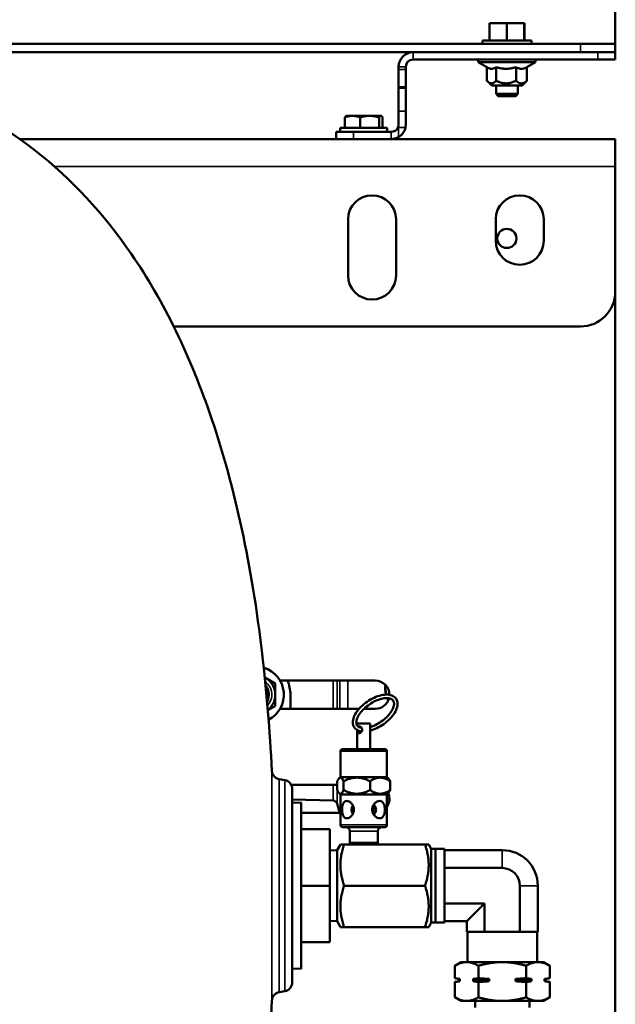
# Model space of a CAD drawing. Header units: inches. Extents: x 1 to 237, y 4 to 150.
# Tile 15 of 237: x 90.54 to 99.11, y 31.95 to 46.13. Entities that reach past the tile are written whole.
import ezdxf

# ---------------------------------------------------------------- set-up
doc = ezdxf.new("R2010")
doc.units = ezdxf.units.IN
doc.header["$LTSCALE"] = 7
doc.header["$MEASUREMENT"] = 0
doc.layers.add('Visible (ANSI)', color=7, linetype='Continuous', lineweight=50)
doc.layers.add('Visible Narrow (ANSI)', color=7, linetype='Continuous', lineweight=35)

msp = doc.modelspace()

# ---------------------------------------------------------------- linework, layer by layer
at = {"layer": 'Visible (ANSI)'}
for p, q in [((99.111, 45.781), (99.111, 52.541)), ((97.549, 46.081), (97.3, 46.081)), ((97.3, 46.081), (97.3, 45.831)), ((97.8, 46.081), (97.549, 46.081)), ((97.549, 46.081), (97.549, 45.831)), ((97.803, 46.081), (97.8, 46.081)), ((97.8, 46.081), (97.8, 45.831)), ((97.803, 46.081), (97.803, 45.831)), ((97.198, 45.831), (97.904, 45.831)), ((97.198, 45.831), (97.198, 45.781)), ((97.904, 45.831), (97.904, 45.781)), ((98.611, 45.781), (82.611, 45.781)), ((86.211, 45.661), (96.201, 45.661)), ((98.861, 45.661), (96.201, 45.661)), ((98.611, 45.781), (99.111, 45.781)), ((98.861, 45.661), (99.111, 45.661)), ((99.111, 45.781), (99.111, 45.661)), ((99.111, 45.557), (99.111, 45.661)), ((96.201, 45.557), (98.861, 45.557)), ((97.14, 45.517), (97.14, 45.557)), ((97.963, 45.517), (97.14, 45.517)), ((97.271, 45.441), (97.14, 45.517)), ((97.84, 45.445), (97.963, 45.517)), ((97.963, 45.517), (97.963, 45.557)), ((99.111, 45.557), (98.861, 45.557)), ((95.991, 45.452), (95.991, 45.411)), ((95.991, 45.161), (95.991, 45.411)), ((96.096, 45.411), (96.096, 45.452)), ((96.096, 45.411), (96.096, 45.161)), ((97.263, 45.445), (97.263, 45.252)), ((97.395, 45.446), (97.395, 45.252)), ((97.683, 45.446), (97.683, 45.252)), ((97.84, 45.446), (97.84, 45.252)), ((97.333, 45.182), (97.271, 45.244)), ((97.77, 45.182), (97.832, 45.244)), ((95.991, 45.161), (95.991, 45.146)), ((95.991, 45.161), (96.096, 45.161)), ((95.991, 44.812), (95.991, 45.146)), ((96.096, 45.146), (96.096, 45.161)), ((96.096, 45.146), (96.096, 44.812)), ((97.333, 45.182), (97.77, 45.182)), ((97.395, 45.182), (97.395, 45.061)), ((97.708, 45.182), (97.708, 45.061)), ((97.395, 45.061), (97.708, 45.061)), ((97.425, 45.031), (97.395, 45.061)), ((97.425, 45.031), (97.678, 45.031)), ((97.678, 45.031), (97.708, 45.061)), ((95.991, 44.812), (95.991, 44.62)), ((96.096, 44.62), (96.096, 44.812)), ((95.219, 44.571), (95.219, 44.723)), ((95.241, 44.746), (95.237, 44.743)), ((95.329, 44.746), (95.241, 44.746)), ((95.575, 44.746), (95.329, 44.746)), ((95.439, 44.571), (95.439, 44.723)), ((95.737, 44.746), (95.575, 44.746)), ((95.711, 44.571), (95.711, 44.723)), ((95.741, 44.746), (95.737, 44.746)), ((95.741, 44.746), (95.745, 44.743)), ((95.763, 44.571), (95.763, 44.723)), ((95.153, 44.571), (95.829, 44.571)), ((95.153, 44.571), (95.153, 44.516)), ((95.829, 44.571), (95.829, 44.516)), ((90.542, 44.411), (99.111, 44.411)), ((95.096, 44.516), (95.096, 44.411)), ((95.096, 44.516), (95.346, 44.516)), ((95.346, 44.516), (95.887, 44.516)), ((99.111, 44.017), (99.111, 44.411)), ((99.111, 44.017), (99.111, 42.214)), ((95.266, 42.446), (95.266, 43.256)), ((95.956, 43.256), (95.956, 42.446)), ((97.391, 42.946), (97.391, 43.256)), ((98.081, 43.256), (98.081, 42.946)), ((99.111, 42.214), (99.111, 26.305)), ((98.611, 41.714), (92.756, 41.714)), ((94.077, 36.656), (94.068, 36.661)), ((94.218, 36.574), (94.077, 36.656)), ((94.286, 36.614), (95.658, 36.614)), ((94.218, 36.411), (94.218, 36.574)), ((94.218, 36.248), (94.218, 36.411)), ((94.436, 36.411), (94.436, 36.208)), ((94.112, 36.187), (94.218, 36.248)), ((95.425, 36.208), (94.286, 36.208)), ((95.658, 36.208), (95.494, 36.208)), ((95.585, 35.996), (95.398, 35.996)), ((95.398, 35.966), (95.398, 35.996)), ((95.398, 35.626), (95.398, 35.902)), ((95.585, 35.626), (95.585, 35.996)), ((95.156, 35.226), (95.156, 35.596)), ((95.796, 35.626), (95.186, 35.626)), ((95.826, 35.226), (95.826, 35.596)), ((94.358, 35.179), (94.274, 35.194)), ((95.111, 35.038), (95.111, 35.164)), ((95.156, 35.226), (95.138, 35.208)), ((95.826, 35.226), (95.156, 35.226)), ((95.202, 35.038), (95.202, 35.164)), ((95.582, 35.038), (95.582, 35.164)), ((95.826, 35.226), (95.845, 35.208)), ((95.872, 35.038), (95.872, 35.164)), ((94.17, 35.114), (94.17, 35.114)), ((94.274, 35.114), (94.274, 35.114)), ((94.447, 35.114), (95.111, 35.114)), ((94.461, 35.056), (94.461, 32.266)), ((95.051, 34.888), (94.461, 34.904)), ((95.156, 34.976), (95.138, 34.995)), ((95.826, 34.976), (95.156, 34.976)), ((95.156, 34.536), (95.156, 34.976)), ((95.826, 34.976), (95.845, 34.995)), ((95.826, 34.536), (95.826, 34.976)), ((94.461, 34.854), (94.591, 34.858)), ((94.591, 34.858), (94.591, 32.464)), ((95.132, 34.75), (95.107, 34.844)), ((95.156, 34.708), (94.591, 34.708)), ((95.341, 34.708), (95.328, 34.708)), ((95.654, 34.708), (95.641, 34.708)), ((95.001, 34.476), (94.591, 34.476)), ((95.001, 33.661), (95.001, 34.476)), ((95.186, 34.506), (95.796, 34.506)), ((95.289, 34.446), (95.289, 34.279)), ((95.694, 34.446), (95.694, 34.279)), ((94.17, 34.275), (94.17, 34.275)), ((94.274, 34.275), (94.274, 34.275)), ((95.001, 34.169), (95.108, 34.173)), ((95.108, 34.173), (95.156, 34.256)), ((95.108, 33.15), (95.108, 34.173)), ((95.156, 34.256), (95.209, 34.256)), ((96.373, 34.256), (95.209, 34.256)), ((95.289, 34.279), (95.694, 34.279)), ((95.289, 34.256), (95.289, 34.279)), ((95.693, 34.256), (95.694, 34.279)), ((96.426, 34.256), (96.373, 34.256)), ((96.464, 34.192), (96.426, 34.256)), ((96.464, 34.192), (96.522, 34.193)), ((96.464, 33.131), (96.464, 34.192)), ((96.522, 33.129), (96.522, 34.193)), ((96.522, 34.193), (96.655, 34.193)), ((96.655, 34.193), (96.655, 33.129)), ((96.655, 34.172), (97.485, 34.172)), ((96.655, 33.917), (97.485, 33.917)), ((95.001, 33.661), (94.591, 33.661)), ((95.001, 32.846), (95.001, 33.661)), ((96.373, 33.661), (95.209, 33.661)), ((97.74, 33.661), (97.74, 32.997)), ((97.996, 33.661), (97.996, 32.997)), ((96.655, 33.406), (97.229, 33.406)), ((96.974, 33.15), (97.229, 33.406)), ((97.229, 33.406), (97.229, 32.997)), ((94.17, 33.047), (94.17, 33.047)), ((94.274, 33.047), (94.274, 33.047)), ((95.001, 33.153), (95.108, 33.15)), ((95.108, 33.15), (95.156, 33.066)), ((95.209, 33.066), (95.156, 33.066)), ((96.373, 33.066), (95.209, 33.066)), ((96.373, 33.066), (96.426, 33.066)), ((96.464, 33.131), (96.426, 33.066)), ((96.464, 33.131), (96.522, 33.129)), ((96.522, 33.129), (96.655, 33.129)), ((96.655, 33.15), (96.974, 33.15)), ((96.974, 33.15), (96.974, 32.997)), ((96.985, 32.997), (96.974, 32.997)), ((96.985, 32.997), (97.218, 32.997)), ((96.985, 32.561), (96.985, 32.997)), ((97.229, 32.997), (97.218, 32.997)), ((97.252, 32.997), (97.229, 32.997)), ((97.252, 32.997), (97.718, 32.997)), ((97.74, 32.997), (97.718, 32.997)), ((97.752, 32.997), (97.74, 32.997)), ((97.752, 32.997), (97.985, 32.997)), ((97.996, 32.997), (97.985, 32.997)), ((97.985, 32.561), (97.985, 32.997)), ((95.001, 32.846), (94.591, 32.846)), ((94.461, 32.468), (94.591, 32.464)), ((96.891, 32.561), (96.8, 32.508)), ((96.8, 32.329), (96.8, 32.508)), ((96.971, 32.561), (96.891, 32.561)), ((97.485, 32.561), (96.971, 32.561)), ((97.142, 32.329), (97.142, 32.508)), ((97.999, 32.561), (97.485, 32.561)), ((97.828, 32.329), (97.828, 32.508)), ((98.078, 32.561), (97.999, 32.561)), ((98.078, 32.561), (98.17, 32.508)), ((98.17, 32.329), (98.17, 32.508)), ((96.862, 32.318), (96.8, 32.329)), ((98.108, 32.318), (98.17, 32.329)), ((96.862, 32.285), (96.8, 32.274)), ((96.8, 32.054), (96.8, 32.274)), ((96.862, 32.318), (96.876, 32.318)), ((96.862, 32.318), (96.862, 32.285)), ((96.862, 32.285), (96.876, 32.285)), ((96.876, 32.318), (96.876, 32.285)), ((97.066, 32.318), (97.295, 32.318)), ((97.066, 32.285), (97.066, 32.318)), ((97.066, 32.285), (97.295, 32.285)), ((97.142, 32.054), (97.142, 32.274)), ((97.295, 32.318), (97.295, 32.285)), ((97.675, 32.318), (97.904, 32.318)), ((97.675, 32.285), (97.675, 32.318)), ((97.675, 32.285), (97.904, 32.285)), ((97.828, 32.054), (97.828, 32.274)), ((97.904, 32.318), (97.904, 32.285)), ((98.094, 32.285), (98.094, 32.318)), ((98.094, 32.318), (98.108, 32.318)), ((98.094, 32.285), (98.108, 32.285)), ((98.108, 32.318), (98.108, 32.285)), ((98.108, 32.285), (98.17, 32.274)), ((98.17, 32.054), (98.17, 32.274)), ((94.358, 32.143), (94.274, 32.128)), ((96.891, 32.001), (96.8, 32.054)), ((98.078, 32.001), (98.17, 32.054)), ((96.891, 32.001), (96.971, 32.001)), ((96.971, 32.001), (97.485, 32.001)), ((97.093, 32.001), (97.093, 31.905)), ((97.485, 32.001), (97.999, 32.001)), ((97.877, 32.001), (97.877, 31.905)), ((97.999, 32.001), (98.078, 32.001))]:
    msp.add_line(p, q, dxfattribs=at)
msp.add_circle((97.551, 42.981), 0.138, dxfattribs=at)
for centre, radius, start, end in [((96.201, 45.452), 0.209, 90, 180), ((96.201, 45.452), 0.105, 90, 180), ((95.887, 44.62), 0.105, 270, 335.2943), ((95.887, 44.62), 0.209, 300, 347.9375), ((95.887, 44.62), 0.209, 270, 300), ((95.611, 43.256), 0.345, 0, 180), ((97.736, 43.256), 0.345, 0, 180), ((97.736, 42.946), 0.345, 180, 0), ((95.611, 42.446), 0.345, 180, 0), ((98.611, 42.214), 0.5, 270, 0), ((93.936, 36.411), 0.405, 297.5218, 73.1501), ((93.936, 36.411), 0.282, 308.5572, 62.1047), ((93.936, 36.411), 0.5, 0, 23.9538), ((95.658, 36.411), 0.203, 359.3288, 90), ((93.936, 36.411), 0.19, 330.2807, 40.376), ((93.936, 36.411), 0.187, 331.6957, 38.9609), ((93.936, 36.411), 0.167, 343.9984, 26.6574), ((95.658, 36.411), 0.203, 270, 345.171), ((95.186, 35.596), 0.03, 90, 180), ((95.796, 35.596), 0.03, 0, 90), ((94.336, 35.056), 0.125, 0, 80), ((95.049, 34.828), 0.06, 15, 88.5), ((95.658, 34.911), 0.203, 325.8516, 23.9748), ((95.248, 34.781), 0.12, 195, 217.1883), ((95.186, 34.536), 0.03, 180, 270), ((95.229, 34.446), 0.06, 0, 90), ((95.754, 34.446), 0.06, 90, 180), ((95.796, 34.536), 0.03, 270, 0), ((97.485, 33.661), 0.511, 0, 90), ((97.485, 33.661), 0.255, 0, 90), ((94.336, 32.266), 0.125, 280, 0)]:
    msp.add_arc(centre, radius, start, end, dxfattribs=at)
for centre, major_axis, ratio, start_param, end_param in [((96.298, 36.539), (0, 0.5), 0.999657, 1.533867, 1.828089), ((96.299, 36.539), (0, 0.5), 0.999657, 1.535332, 1.828057), ((96.298, 36.539), (0, 0.5), 0.999657, 1.933483, 2.00242), ((96.299, 36.539), (0, 0.5), 0.999657, 1.933565, 2.000484), ((95.491, 34.756), (-0.177, 0), 0.707421, 5.783918, 6.782452), ((95.491, 34.756), (-0.177, 0), 0.707421, 2.527485, 3.7557)]:
    msp.add_ellipse(centre, major_axis=major_axis, ratio=ratio, start_param=start_param, end_param=end_param, dxfattribs=at)
for points, knots in [([(86.211, 45.661), (87.202, 45.661), (88.1, 45.523), (89.593, 45.012), (90.213, 44.678), (91.286, 43.835), (91.747, 43.338), (92.613, 42.078), (92.999, 41.285), (93.639, 39.39), (93.881, 38.265), (94.093, 36.464), (94.14, 35.9), (94.17, 35.311)], [1, 1, 1, 1, 1.185741, 1.185741, 1.3437447, 1.3437447, 1.4923382, 1.4923382, 1.663669, 1.663669, 1.8494101, 1.8494101, 1.9287052, 1.9287052, 1.9287052, 1.9287052]), ([(95.991, 44.62), (95.991, 44.607), (95.989, 44.593), (95.983, 44.579), (95.983, 44.578), (95.982, 44.577)], [-0.4021774, -0.4021774, -0.4021774, -0.4021774, -0.3020814, -0.3020814, -0.2916163, -0.2916163, -0.2916163, -0.2916163]), ([(96.091, 44.577), (96.094, 44.588), (96.095, 44.6), (96.096, 44.615), (96.096, 44.618), (96.096, 44.62)], [-2.9043672, -2.9043672, -2.9043672, -2.9043672, -2.8183519, -2.8183519, -2.7976004, -2.7976004, -2.7976004, -2.7976004]), ([(95.334, 36.013), (95.334, 36.038), (95.339, 36.064), (95.361, 36.118), (95.377, 36.147), (95.419, 36.203), (95.444, 36.231), (95.501, 36.282), (95.532, 36.305), (95.598, 36.347), (95.632, 36.364), (95.7, 36.392), (95.734, 36.402), (95.799, 36.413), (95.83, 36.414), (95.885, 36.405), (95.91, 36.396), (95.947, 36.368), (95.961, 36.351), (95.977, 36.312), (95.979, 36.291), (95.976, 36.243), (95.969, 36.217), (95.944, 36.161), (95.926, 36.132), (95.881, 36.077), (95.854, 36.05), (95.796, 36), (95.764, 35.977), (95.698, 35.938), (95.664, 35.921), (95.614, 35.903), (95.599, 35.898), (95.585, 35.894)], [0, 0, 0, 0, 0.31011, 0.31011, 0.644187, 0.644187, 0.976787, 0.976787, 1.306292, 1.306292, 1.635124, 1.635124, 1.965747, 1.965747, 2.299965, 2.299965, 2.62809, 2.62809, 2.912405, 2.912405, 3.18883, 3.18883, 3.50547, 3.50547, 3.84011, 3.84011, 4.172078, 4.172078, 4.501304, 4.501304, 4.830259, 4.830259, 4.977043, 4.977043, 4.977043, 4.977043]), ([(95.384, 36.013), (95.384, 36.031), (95.388, 36.051), (95.406, 36.095), (95.418, 36.118), (95.452, 36.164), (95.472, 36.187), (95.519, 36.232), (95.546, 36.253), (95.602, 36.291), (95.631, 36.308), (95.69, 36.335), (95.719, 36.345), (95.774, 36.359), (95.8, 36.362), (95.845, 36.362), (95.864, 36.358), (95.896, 36.346), (95.907, 36.337), (95.925, 36.312), (95.93, 36.293), (95.926, 36.251), (95.92, 36.23), (95.9, 36.186), (95.885, 36.163), (95.849, 36.117), (95.828, 36.094), (95.779, 36.05), (95.751, 36.029), (95.694, 35.993), (95.665, 35.977), (95.618, 35.957), (95.601, 35.951), (95.585, 35.946)], [0, 0, 0, 0, 0.321183, 0.321183, 0.623882, 0.623882, 0.93029, 0.93029, 1.240148, 1.240148, 1.55111, 1.55111, 1.860826, 1.860826, 2.166916, 2.166916, 2.46961, 2.46961, 2.791935, 2.791935, 3.205642, 3.205642, 3.518054, 3.518054, 3.821072, 3.821072, 4.128264, 4.128264, 4.4385, 4.4385, 4.749412, 4.749412, 4.929952, 4.929952, 4.929952, 4.929952]), ([(95.461, 35.883), (95.454, 35.884), (95.447, 35.885), (95.415, 35.892), (95.391, 35.903), (95.358, 35.933), (95.346, 35.951), (95.336, 35.984), (95.334, 35.999), (95.334, 36.013)], [5.4123091, 5.4123091, 5.4123091, 5.4123091, 5.4960052, 5.4960052, 5.8195762, 5.8195762, 6.097518, 6.097518, 6.2831853, 6.2831853, 6.2831853, 6.2831853]), ([(95.459, 35.934), (95.446, 35.936), (95.434, 35.94), (95.409, 35.952), (95.399, 35.962), (95.387, 35.985), (95.384, 35.998), (95.384, 36.013)], [5.4563926, 5.4563926, 5.4563926, 5.4563926, 5.6670109, 5.6670109, 6.0011441, 6.0011441, 6.2831853, 6.2831853, 6.2831853, 6.2831853]), ([(95.468, 35.906), (95.468, 35.9), (95.466, 35.893), (95.461, 35.881), (95.457, 35.875), (95.448, 35.866), (95.443, 35.863), (95.433, 35.857), (95.427, 35.856), (95.419, 35.856), (95.415, 35.857), (95.408, 35.863), (95.406, 35.866), (95.402, 35.875), (95.401, 35.881), (95.4, 35.891), (95.399, 35.896), (95.399, 35.901)], [-0.3918707, -0.3918707, -0.3918707, -0.3918707, -0.3427956, -0.3427956, -0.2937205, -0.2937205, -0.2448279, -0.2448279, -0.1959354, -0.1959354, -0.1470428, -0.1470428, -0.0981502, -0.0981502, -0.0490751, -0.0490751, -0.0124343, -0.0124343, -0.0124343, -0.0124343]), ([(95.412, 35.952), (95.415, 35.955), (95.419, 35.956), (95.427, 35.956), (95.433, 35.955), (95.443, 35.95), (95.448, 35.946), (95.457, 35.937), (95.461, 35.932), (95.466, 35.919), (95.468, 35.913), (95.468, 35.906)], [0.1484238, 0.1484238, 0.1484238, 0.1484238, 0.1959354, 0.1959354, 0.2448279, 0.2448279, 0.2937205, 0.2937205, 0.3427956, 0.3427956, 0.3918707, 0.3918707, 0.3918707, 0.3918707]), ([(94.17, 35.311), (94.171, 35.298), (94.174, 35.286), (94.183, 35.261), (94.19, 35.249), (94.207, 35.229), (94.217, 35.219), (94.239, 35.205), (94.252, 35.2), (94.267, 35.196), (94.27, 35.195), (94.274, 35.194)], [0, 0, 0, 0, 0.0979902, 0.0979902, 0.1983823, 0.1983823, 0.3018329, 0.3018329, 0.4010296, 0.4010296, 0.4252768, 0.4252768, 0.4252768, 0.4252768]), ([(95.351, 34.756), (95.351, 34.74), (95.347, 34.723), (95.335, 34.693), (95.326, 34.679), (95.307, 34.657), (95.295, 34.647), (95.271, 34.634), (95.258, 34.631), (95.236, 34.631), (95.226, 34.634), (95.208, 34.647), (95.201, 34.657), (95.19, 34.679), (95.186, 34.693), (95.18, 34.723), (95.179, 34.74), (95.179, 34.756), (95.179, 34.772), (95.18, 34.789), (95.186, 34.82), (95.19, 34.834), (95.201, 34.856), (95.208, 34.865), (95.226, 34.878), (95.236, 34.881), (95.258, 34.881), (95.271, 34.878), (95.295, 34.865), (95.307, 34.856), (95.326, 34.834), (95.335, 34.82), (95.347, 34.789), (95.351, 34.772), (95.351, 34.756)], [-0.967006, -0.967006, -0.967006, -0.967006, -0.846085, -0.846085, -0.725164, -0.725164, -0.604333, -0.604333, -0.483503, -0.483503, -0.362673, -0.362673, -0.241842, -0.241842, -0.120921, -0.120921, 0, 0, 0, 0.120921, 0.120921, 0.241842, 0.241842, 0.362673, 0.362673, 0.483503, 0.483503, 0.604333, 0.604333, 0.725164, 0.725164, 0.846085, 0.846085, 0.967006, 0.967006, 0.967006, 0.967006]), ([(95.795, 34.756), (95.795, 34.74), (95.794, 34.723), (95.788, 34.693), (95.783, 34.679), (95.771, 34.657), (95.763, 34.647), (95.744, 34.634), (95.732, 34.631), (95.709, 34.631), (95.696, 34.634), (95.671, 34.647), (95.658, 34.657), (95.638, 34.679), (95.629, 34.693), (95.616, 34.723), (95.613, 34.74), (95.613, 34.772), (95.616, 34.789), (95.629, 34.82), (95.638, 34.834), (95.658, 34.856), (95.671, 34.865), (95.696, 34.878), (95.709, 34.881), (95.732, 34.881), (95.744, 34.878), (95.763, 34.865), (95.771, 34.856), (95.783, 34.834), (95.788, 34.82), (95.794, 34.789), (95.795, 34.772), (95.795, 34.756)], [-1.934012, -1.934012, -1.934012, -1.934012, -1.813091, -1.813091, -1.69217, -1.69217, -1.57134, -1.57134, -1.450509, -1.450509, -1.329679, -1.329679, -1.208848, -1.208848, -1.087927, -1.087927, -0.967006, -0.967006, -0.846085, -0.846085, -0.725164, -0.725164, -0.604333, -0.604333, -0.483503, -0.483503, -0.362673, -0.362673, -0.241842, -0.241842, -0.120921, -0.120921, 0, 0, 0, 0]), ([(95.646, 34.816), (95.644, 34.812), (95.642, 34.808), (95.635, 34.789), (95.632, 34.772), (95.632, 34.756)], [-0.1526794, -0.1526794, -0.1526794, -0.1526794, -0.1209211, -0.1209211, 0, 0, 0, 0]), ([(95.632, 34.756), (95.632, 34.74), (95.635, 34.723), (95.642, 34.704), (95.644, 34.7), (95.646, 34.696)], [-1.9340121, -1.9340121, -1.9340121, -1.9340121, -1.813091, -1.813091, -1.7813327, -1.7813327, -1.7813327, -1.7813327]), ([(94.274, 32.128), (94.261, 32.126), (94.248, 32.121), (94.225, 32.109), (94.214, 32.101), (94.196, 32.082), (94.188, 32.07), (94.177, 32.046), (94.173, 32.033), (94.171, 32.017), (94.171, 32.014), (94.17, 32.012)], [0, 0, 0, 0, 0.1002584, 0.1002584, 0.2016732, 0.2016732, 0.301446, 0.301446, 0.4037332, 0.4037332, 0.4251962, 0.4251962, 0.4251962, 0.4251962]), ([(86.211, 21.661), (87.202, 21.661), (88.1, 21.799), (89.593, 22.31), (90.213, 22.645), (91.286, 23.488), (91.747, 23.985), (92.613, 25.245), (92.999, 26.037), (93.639, 27.933), (93.881, 29.057), (94.093, 30.858), (94.14, 31.422), (94.17, 32.011)], [1, 1, 1, 1, 1.1857433, 1.1857433, 1.3437465, 1.3437465, 1.4923401, 1.4923401, 1.6636715, 1.6636715, 1.8494148, 1.8494148, 1.9287164, 1.9287164, 1.9287164, 1.9287164])]:
    msp.add_open_spline(points, degree=3, knots=knots, dxfattribs=at)
for points, weights in [([(97.271, 45.441), (97.332, 45.406), (97.395, 45.446)], [1.37456763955, 1.55365152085, 1.35460304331]), ([(97.395, 45.446), (97.539, 45.404), (97.683, 45.446)], [1.35460304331, 1.5641608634, 1.35460304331]), ([(97.683, 45.446), (97.761, 45.404), (97.84, 45.446)], [1.35460304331, 1.5641608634, 1.35460304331]), ([(97.395, 45.252), (97.329, 45.18), (97.263, 45.252)], [1.4330661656, 1.65476227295, 1.4330661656]), ([(97.683, 45.252), (97.539, 45.18), (97.395, 45.252)], [1.4330661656, 1.65476227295, 1.4330661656]), ([(97.84, 45.252), (97.761, 45.18), (97.683, 45.252)], [1.4330661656, 1.65476227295, 1.4330661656]), ([(97.832, 45.244), (97.836, 45.248), (97.84, 45.252)], [1.45418717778, 1.44418424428, 1.4330661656]), ([(95.329, 44.746), (95.278, 44.746), (95.219, 44.723)], [1, 1.0379548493, 1]), ([(95.219, 44.723), (95.229, 44.739), (95.237, 44.743)], [1, 1.02543576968, 1.01677953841]), ([(95.439, 44.723), (95.38, 44.746), (95.329, 44.746)], [1, 1.0379548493, 1]), ([(95.575, 44.746), (95.512, 44.746), (95.439, 44.723)], [1, 1.0379548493, 1]), ([(95.711, 44.723), (95.638, 44.746), (95.575, 44.746)], [1, 1.0379548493, 1]), ([(95.737, 44.746), (95.725, 44.746), (95.711, 44.723)], [1, 1.0379548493, 1]), ([(95.763, 44.723), (95.749, 44.746), (95.737, 44.746)], [1, 1.0379548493, 1]), ([(95.202, 35.164), (95.156, 35.263), (95.111, 35.164)], [1.29460609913, 1.49488235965, 1.29460609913]), ([(95.582, 35.164), (95.392, 35.263), (95.202, 35.164)], [1.29460609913, 1.49488235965, 1.29460609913]), ([(95.872, 35.164), (95.727, 35.263), (95.582, 35.164)], [1.29460609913, 1.49488235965, 1.29460609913]), ([(95.845, 35.208), (95.857, 35.195), (95.872, 35.164)], [1.37580852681, 1.35119901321, 1.29460609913]), ([(95.202, 35.038), (95.156, 34.939), (95.111, 35.038)], [1.35649527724, 1.56634582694, 1.35649527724]), ([(95.582, 35.038), (95.392, 34.939), (95.202, 35.038)], [1.35649527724, 1.56634582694, 1.35649527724]), ([(95.872, 35.038), (95.727, 34.939), (95.582, 35.038)], [1.35649527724, 1.56634582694, 1.35649527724]), ([(95.845, 34.995), (95.857, 35.007), (95.872, 35.038)], [1.44157962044, 1.41579363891, 1.35649527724]), ([(95.209, 34.256), (95.11, 33.959), (95.209, 33.661)], [2.69788361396, 3.11524766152, 2.69788361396]), ([(96.373, 34.256), (96.472, 33.959), (96.373, 33.661)], [2.75975566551, 3.18669135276, 2.75975566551]), ([(95.209, 33.661), (95.11, 33.364), (95.209, 33.066)], [2.69788361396, 3.11524766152, 2.69788361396]), ([(96.373, 33.661), (96.472, 33.364), (96.373, 33.066)], [2.75975566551, 3.18669135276, 2.75975566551]), ([(96.971, 32.561), (96.891, 32.561), (96.8, 32.508)], [1, 1.07908713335, 1.08082679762]), ([(97.142, 32.508), (97.05, 32.561), (96.971, 32.561)], [1.08082679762, 1.07908713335, 1]), ([(97.485, 32.561), (97.326, 32.561), (97.142, 32.508)], [1, 1.07908713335, 1.08082679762]), ([(97.828, 32.508), (97.644, 32.561), (97.485, 32.561)], [1.08082679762, 1.07908713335, 1]), ([(97.999, 32.561), (97.919, 32.561), (97.828, 32.508)], [1, 1.07908713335, 1.08082679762]), ([(98.17, 32.508), (98.078, 32.561), (97.999, 32.561)], [1.08082679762, 1.07908713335, 1]), ([(96.8, 32.329), (96.84, 32.322), (96.876, 32.318)], [1.00845067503, 1.01112012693, 1]), ([(97.066, 32.318), (97.102, 32.322), (97.142, 32.329)], [1, 1.01112012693, 1.00845067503]), ([(97.142, 32.329), (97.222, 32.322), (97.295, 32.318)], [1.00845067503, 1.01112012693, 1]), ([(97.675, 32.318), (97.748, 32.322), (97.828, 32.329)], [1, 1.01112012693, 1.00845067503]), ([(97.828, 32.329), (97.868, 32.322), (97.904, 32.318)], [1.00845067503, 1.01112012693, 1]), ([(98.094, 32.318), (98.13, 32.322), (98.17, 32.329)], [1, 1.01112012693, 1.00845067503]), ([(96.876, 32.285), (96.84, 32.281), (96.8, 32.274)], [1, 1.01112012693, 1.00845067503]), ([(97.142, 32.274), (97.102, 32.281), (97.066, 32.285)], [1.00845067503, 1.01112012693, 1]), ([(97.295, 32.285), (97.222, 32.281), (97.142, 32.274)], [1, 1.01112012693, 1.00845067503]), ([(97.828, 32.274), (97.748, 32.281), (97.675, 32.285)], [1.00845067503, 1.01112012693, 1]), ([(97.904, 32.285), (97.868, 32.281), (97.828, 32.274)], [1, 1.01112012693, 1.00845067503]), ([(98.17, 32.274), (98.13, 32.281), (98.094, 32.285)], [1.00845067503, 1.01112012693, 1]), ([(96.8, 32.054), (96.891, 32.001), (96.971, 32.001)], [1.08082679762, 1.07908713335, 1]), ([(96.971, 32.001), (97.05, 32.001), (97.142, 32.054)], [1, 1.07908713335, 1.08082679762]), ([(97.142, 32.054), (97.326, 32.001), (97.485, 32.001)], [1.08082679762, 1.07908713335, 1]), ([(97.485, 32.001), (97.644, 32.001), (97.828, 32.054)], [1, 1.07908713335, 1.08082679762]), ([(97.828, 32.054), (97.919, 32.001), (97.999, 32.001)], [1.08082679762, 1.07908713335, 1]), ([(97.999, 32.001), (98.078, 32.001), (98.17, 32.054)], [1, 1.07908713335, 1.08082679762])]:
    msp.add_rational_spline(points, weights, degree=2, dxfattribs=at)
at = {"layer": 'Visible Narrow (ANSI)'}
for p, q in [((96.201, 45.661), (96.201, 45.557)), ((98.611, 45.781), (98.611, 45.661)), ((98.861, 45.661), (98.861, 45.557)), ((96.096, 45.452), (95.991, 45.452)), ((96.096, 45.411), (95.991, 45.411)), ((95.991, 45.146), (96.096, 45.146)), ((96.096, 44.812), (95.991, 44.812)), ((95.982, 44.577), (95.991, 44.577)), ((95.991, 44.577), (96.091, 44.577)), ((95.991, 44.439), (95.991, 44.577)), ((95.346, 44.411), (95.346, 44.516)), ((95.887, 44.411), (95.887, 44.516)), ((99.111, 44.017), (91.037, 44.017)), ((95.051, 36.208), (95.051, 36.614)), ((95.107, 36.614), (95.107, 36.208)), ((95.148, 36.208), (95.148, 36.614)), ((95.261, 36.614), (95.261, 36.208)), ((95.826, 35.596), (95.156, 35.596)), ((94.17, 35.311), (94.17, 32.012)), ((94.274, 32.128), (94.274, 35.194)), ((94.358, 32.143), (94.358, 35.179)), ((95.051, 35.114), (95.051, 34.888)), ((95.107, 34.844), (95.107, 35.114)), ((95.826, 34.914), (95.861, 34.914)), ((95.156, 34.536), (95.826, 34.536)), ((95.289, 34.446), (95.694, 34.446)), ((97.485, 33.917), (97.485, 34.172)), ((97.74, 33.661), (97.996, 33.661))]:
    msp.add_line(p, q, dxfattribs=at)
msp.add_arc((93.936, 36.411), 0.232, 317.2558, 53.4031, dxfattribs=at)
msp.add_open_spline([(95.132, 34.75), (95.132, 34.75), (95.136, 34.751), (95.146, 34.752), (95.151, 34.753), (95.156, 34.754)], degree=3, knots=[0, 0, 0, 0, 0.004974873, 0.004974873, 0.007916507, 0.007916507, 0.007916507, 0.007916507], dxfattribs=at)

doc.saveas('drawing.dxf')
